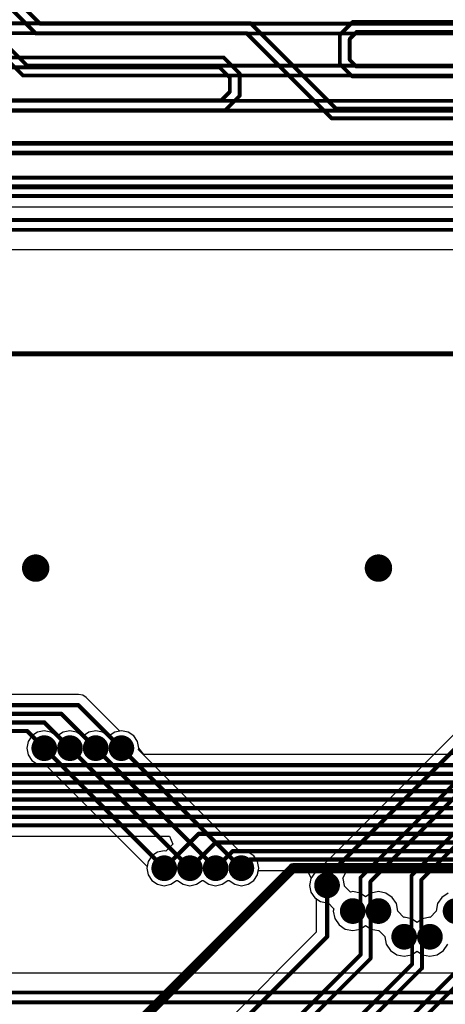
# Model space of a CAD drawing. Header units: millimetres. Extents: x 1.4 to 10.4, y 0 to 10.9.
# Tile 139 of 177: x 6.6 to 7.1, y 4.4 to 5.5. Entities that reach past the tile are written whole.
import ezdxf

# ---------------------------------------------------------------- set-up
doc = ezdxf.new("R2010")
doc.units = ezdxf.units.MM
doc.header["$MEASUREMENT"] = 0
for name, color, linetype in [('BottomLayer', 5, 'Continuous'), ('DrillDrawing', 1, 'Continuous'), ('DrillGuide', 244, 'Continuous'), ('InternalPlane1', 76, 'Continuous'), ('InternalPlane2', 16, 'Continuous'), ('Mechanical2', 216, 'Continuous'), ('MultiLayer', 9, 'Continuous'), ('TopLayer', 1, 'Continuous')]:
    doc.layers.add(name, color=color, linetype=linetype)

msp = doc.modelspace()

# ---------------------------------------------------------------- linework, layer by layer
at = {"layer": 'BottomLayer'}
for p, q in [((5.0755, 5.2468), (7.1638, 5.2468)), ((6.65, 4.7277), (6.1253, 4.7277)), ((6.6549, 4.7268), (6.65, 4.7277)), ((6.659, 4.724), (6.6549, 4.7268)), ((6.698, 4.685), (6.659, 4.724)), ((6.7, 4.6854), (6.698, 4.685)), ((6.7078, 4.6838), (6.7, 4.6854)), ((6.7144, 4.6794), (6.7078, 4.6838)), ((6.7188, 4.6728), (6.7144, 4.6794)), ((6.7204, 4.665), (6.7188, 4.6728)), ((6.7263, 4.6577), (6.7204, 4.665)), ((7.3047, 4.6577), (6.7263, 4.6577)), ((6.3753, 4.5623), (6.7562, 4.5623)), ((6.7562, 4.5623), (6.76, 4.553)), ((6.76, 4.553), (6.752, 4.545)), ((6.7356, 4.5394), (6.7312, 4.5328)), ((6.7422, 4.5438), (6.7356, 4.5394)), ((6.75, 4.5454), (6.7422, 4.5438)), ((6.752, 4.545), (6.75, 4.5454)), ((6.7312, 4.5328), (6.7296, 4.525)), ((6.7296, 4.525), (6.7312, 4.5172)), ((6.7312, 4.5172), (6.7356, 4.5106)), ((6.8544, 4.5106), (6.8588, 4.5172)), ((6.8588, 4.5172), (6.8598, 4.5223)), ((6.8598, 4.5223), (6.9169, 4.5223)), ((6.9169, 4.5223), (6.9216, 4.5134)), ((6.9216, 4.5134), (6.9212, 4.5128)), ((6.9584, 4.5134), (6.9631, 4.5223)), ((6.9588, 4.5128), (6.9584, 4.5134)), ((6.9631, 4.5223), (7.98, 4.5223)), ((6.7356, 4.5106), (6.7422, 4.5062)), ((6.7422, 4.5062), (6.75, 4.5046)), ((6.75, 4.5046), (6.7578, 4.5062)), ((6.7578, 4.5062), (6.7644, 4.5106)), ((6.7644, 4.5106), (6.7656, 4.5106)), ((6.7656, 4.5106), (6.7722, 4.5062)), ((6.7722, 4.5062), (6.78, 4.5046)), ((6.78, 4.5046), (6.7878, 4.5062)), ((6.7878, 4.5062), (6.7944, 4.5106)), ((6.7944, 4.5106), (6.7956, 4.5106)), ((6.7956, 4.5106), (6.8022, 4.5062)), ((6.8022, 4.5062), (6.81, 4.5046)), ((6.81, 4.5046), (6.8178, 4.5062)), ((6.8178, 4.5062), (6.8244, 4.5106)), ((6.8244, 4.5106), (6.8256, 4.5106)), ((6.8256, 4.5106), (6.8322, 4.5062)), ((6.8322, 4.5062), (6.84, 4.5046)), ((6.84, 4.5046), (6.8478, 4.5062)), ((6.8478, 4.5062), (6.8544, 4.5106)), ((6.9212, 4.5128), (6.9196, 4.505)), ((6.9196, 4.505), (6.9212, 4.4972)), ((6.9604, 4.505), (6.9588, 4.5128)), ((6.9602, 4.5042), (6.9604, 4.505)), ((6.9673, 4.4972), (6.9602, 4.5042)), ((6.9212, 4.4972), (6.9256, 4.4906)), ((6.9256, 4.4906), (6.9273, 4.4895)), ((6.97, 4.4977), (6.9673, 4.4972)), ((6.9787, 4.496), (6.97, 4.4977)), ((6.985, 4.4917), (6.9787, 4.496)), ((6.9913, 4.496), (6.985, 4.4917)), ((7, 4.4977), (6.9913, 4.496)), ((7.0087, 4.496), (7, 4.4977)), ((7.016, 4.491), (7.0087, 4.496)), ((7.021, 4.4837), (7.016, 4.491)), ((7.074, 4.491), (7.069, 4.4837)), ((7.0813, 4.496), (7.074, 4.491)), ((6.9273, 4.4895), (6.9273, 4.4503)), ((7.0227, 4.475), (7.021, 4.4837)), ((7.069, 4.4837), (7.0673, 4.475)), ((7.0226, 4.4747), (7.0227, 4.475)), ((7.0297, 4.4676), (7.0226, 4.4747)), ((7.03, 4.4677), (7.0297, 4.4676)), ((7.0387, 4.466), (7.03, 4.4677)), ((7.06, 4.4677), (7.0513, 4.466)), ((7.0603, 4.4676), (7.06, 4.4677)), ((7.0674, 4.4747), (7.0603, 4.4676)), ((7.0673, 4.475), (7.0674, 4.4747)), ((7.045, 4.4617), (7.0387, 4.466)), ((7.0513, 4.466), (7.045, 4.4617)), ((6.9273, 4.4503), (6.671, 4.194))]:
    msp.add_line(p, q, dxfattribs=at)
for points, const_width in [([(5.3838, 5.5105), (6.8508, 5.5105)], 0.0045), ([(6.8508, 5.5105), (6.9503, 5.411)], 0.0045), ([(6.955, 5.497), (6.97, 5.512)], 0.0045), ([(6.97, 5.512), (7.123, 5.512)], 0.0045), ([(5.379, 5.499), (6.846, 5.499)], 0.0045), ([(6.846, 5.499), (6.9455, 5.3995)], 0.0045), ([(6.9665, 5.4922), (6.9748, 5.5005)], 0.0045), ([(6.9748, 5.5005), (7.1182, 5.5005)], 0.0045), ([(6.955, 5.463), (6.955, 5.497)], 0.0045), ([(6.9665, 5.4678), (6.9665, 5.4922)], 0.0045), ([(5.2218, 5.4705), (6.8195, 5.4705)], 0.0045), ([(6.8195, 5.4705), (6.838, 5.452)], 0.0045), ([(6.9665, 5.4678), (6.9743, 5.46)], 0.0045), ([(5.217, 5.459), (6.8147, 5.459)], 0.0045), ([(6.8147, 5.459), (6.8265, 5.4472)], 0.0045), ([(6.955, 5.463), (6.9695, 5.4485)], 0.0045), ([(6.9743, 5.46), (7.1033, 5.46)], 0.0045), ([(6.8265, 5.4305), (6.8265, 5.4472)], 0.0045), ([(6.838, 5.4257), (6.838, 5.452)], 0.0045), ([(6.9695, 5.4485), (7.0985, 5.4485)], 0.0045), ([(6.8165, 5.4205), (6.8265, 5.4305)], 0.0045), ([(6.4725, 5.4205), (6.8165, 5.4205)], 0.0045), ([(6.8213, 5.409), (6.838, 5.4257)], 0.0045), ([(6.4773, 5.409), (6.8213, 5.409)], 0.0045), ([(6.9503, 5.411), (7.098, 5.411)], 0.0045), ([(6.9455, 5.3995), (7.1028, 5.3995)], 0.0045), ([(6.4773, 5.371), (7.209, 5.371)], 0.0045), ([(6.4725, 5.3595), (7.2042, 5.3595)], 0.0045), ([(5.1098, 5.3205), (7.1955, 5.3205)], 0.0045), ([(5.105, 5.309), (7.1907, 5.309)], 0.0045), ([(5.0803, 5.281), (7.178, 5.281)], 0.0045), ([(5.0755, 5.2695), (7.1732, 5.2695)], 0.0045), ([(6.12, 4.715), (6.65, 4.715)], 0.005), ([(6.65, 4.715), (6.7, 4.665)], 0.005), ([(6.1, 4.695), (6.61, 4.695)], 0.005), ([(6.11, 4.705), (6.63, 4.705)], 0.005), ([(6.61, 4.695), (6.64, 4.665)], 0.005), ([(6.63, 4.705), (6.67, 4.665)], 0.005), ([(6.09, 4.685), (6.59, 4.685)], 0.005), ([(6.59, 4.685), (6.61, 4.665)], 0.005), ([(6.3, 4.645), (7.31, 4.645)], 0.005), ([(6.31, 4.635), (7.33, 4.635)], 0.005), ([(6.32, 4.625), (7.35, 4.625)], 0.005), ([(6.33, 4.615), (7.36, 4.615)], 0.005), ([(6.34, 4.605), (7.37, 4.605)], 0.005), ([(6.35, 4.595), (7.38, 4.595)], 0.005), ([(6.36, 4.585), (7.6, 4.585)], 0.005), ([(6.37, 4.575), (7.61, 4.575)], 0.005), ([(6.75, 4.525), (6.79, 4.565)], 0.005), ([(6.79, 4.565), (7.94, 4.565)], 0.005), ([(6.78, 4.525), (6.81, 4.555)], 0.005), ([(6.81, 4.555), (7.95, 4.555)], 0.005), ([(6.81, 4.525), (6.83, 4.545)], 0.005), ([(6.83, 4.545), (7.96, 4.545)], 0.005), ([(6.84, 4.525), (6.85, 4.535)], 0.005), ([(6.85, 4.535), (7.98, 4.535)], 0.005), ([(6.94, 4.445), (6.94, 4.505)], 0.005), ([(6.97, 4.475), (6.9793, 4.4657)], 0.0045), ([(6.9793, 4.4242), (6.9793, 4.4657)], 0.0045), ([(6.9908, 4.4657), (7, 4.475)], 0.0045), ([(6.9908, 4.4195), (6.9908, 4.4657)], 0.0045), ([(6.68, 4.185), (6.94, 4.445)], 0.005), ([(7.03, 4.445), (7.0393, 4.4357)], 0.0045), ([(7.0507, 4.4357), (7.06, 4.445)], 0.0045), ([(7.0393, 4.413), (7.0393, 4.4357)], 0.0045), ([(7.0507, 4.4082), (7.0507, 4.4357)], 0.0045), ([(6.719, 4.164), (6.9793, 4.4242)], 0.0045), ([(6.7305, 4.1592), (6.9908, 4.4195)], 0.0045), ([(6.7795, 4.1532), (7.0393, 4.413)], 0.0045), ([(6.791, 4.1485), (7.0507, 4.4082)], 0.0045), ([(6.8395, 4.1532), (7.0992, 4.413)], 0.0045), ([(6.851, 4.1485), (7.1108, 4.4082)], 0.0045)]:
    msp.add_lwpolyline(points, dxfattribs=dict(at, const_width=const_width))
for points, const_width in [([(6.8496, 5.5105, 1), (6.8519, 5.5105, 1)], 0.00225), ([(6.8496, 5.5105, 1), (6.8519, 5.5105, 1)], 0.00225), ([(6.9689, 5.512, 1), (6.9711, 5.512, 1)], 0.00225), ([(6.9689, 5.512, 1), (6.9711, 5.512, 1)], 0.00225), ([(6.8449, 5.499, 1), (6.8471, 5.499, 1)], 0.00225), ([(6.8449, 5.499, 1), (6.8471, 5.499, 1)], 0.00225), ([(6.9736, 5.5005, 1), (6.9759, 5.5005, 1)], 0.00225), ([(6.9736, 5.5005, 1), (6.9759, 5.5005, 1)], 0.00225), ([(6.9539, 5.497, 1), (6.9561, 5.497, 1)], 0.00225), ([(6.9539, 5.497, 1), (6.9561, 5.497, 1)], 0.00225), ([(6.9654, 5.4922, 1), (6.9676, 5.4922, 1)], 0.00225), ([(6.9654, 5.4922, 1), (6.9676, 5.4922, 1)], 0.00225), ([(6.8184, 5.4705, 1), (6.8206, 5.4705, 1)], 0.00225), ([(6.8184, 5.4705, 1), (6.8206, 5.4705, 1)], 0.00225), ([(6.9654, 5.4678, 1), (6.9676, 5.4678, 1)], 0.00225), ([(6.9654, 5.4678, 1), (6.9676, 5.4678, 1)], 0.00225), ([(6.8136, 5.459, 1), (6.8159, 5.459, 1)], 0.00225), ([(6.8136, 5.459, 1), (6.8159, 5.459, 1)], 0.00225), ([(6.9539, 5.463, 1), (6.9561, 5.463, 1)], 0.00225), ([(6.9539, 5.463, 1), (6.9561, 5.463, 1)], 0.00225), ([(6.9731, 5.46, 1), (6.9754, 5.46, 1)], 0.00225), ([(6.9731, 5.46, 1), (6.9754, 5.46, 1)], 0.00225), ([(6.8254, 5.4472, 1), (6.8276, 5.4472, 1)], 0.00225), ([(6.8254, 5.4472, 1), (6.8276, 5.4472, 1)], 0.00225), ([(6.8369, 5.452, 1), (6.8391, 5.452, 1)], 0.00225), ([(6.8369, 5.452, 1), (6.8391, 5.452, 1)], 0.00225), ([(6.9684, 5.4485, 1), (6.9706, 5.4485, 1)], 0.00225), ([(6.9684, 5.4485, 1), (6.9706, 5.4485, 1)], 0.00225), ([(6.8254, 5.4305, 1), (6.8276, 5.4305, 1)], 0.00225), ([(6.8254, 5.4305, 1), (6.8276, 5.4305, 1)], 0.00225), ([(6.8154, 5.4205, 1), (6.8176, 5.4205, 1)], 0.00225), ([(6.8154, 5.4205, 1), (6.8176, 5.4205, 1)], 0.00225), ([(6.8369, 5.4257, 1), (6.8391, 5.4257, 1)], 0.00225), ([(6.8369, 5.4257, 1), (6.8391, 5.4257, 1)], 0.00225), ([(6.8201, 5.409, 1), (6.8224, 5.409, 1)], 0.00225), ([(6.8201, 5.409, 1), (6.8224, 5.409, 1)], 0.00225), ([(6.9491, 5.411, 1), (6.9514, 5.411, 1)], 0.00225), ([(6.9491, 5.411, 1), (6.9514, 5.411, 1)], 0.00225), ([(6.9444, 5.3995, 1), (6.9466, 5.3995, 1)], 0.00225), ([(6.9444, 5.3995, 1), (6.9466, 5.3995, 1)], 0.00225), ([(6.594, 4.875, 1), (6.606, 4.875, 1)], 0.012), ([(6.994, 4.875, 1), (7.006, 4.875, 1)], 0.012), ([(6.6487, 4.715, 1), (6.6513, 4.715, 1)], 0.0025), ([(6.6487, 4.715, 1), (6.6513, 4.715, 1)], 0.0025), ([(6.6087, 4.695, 1), (6.6113, 4.695, 1)], 0.0025), ([(6.6087, 4.695, 1), (6.6113, 4.695, 1)], 0.0025), ([(6.6288, 4.705, 1), (6.6312, 4.705, 1)], 0.0025), ([(6.6288, 4.705, 1), (6.6312, 4.705, 1)], 0.0025), ([(6.5888, 4.685, 1), (6.5912, 4.685, 1)], 0.0025), ([(6.5888, 4.685, 1), (6.5912, 4.685, 1)], 0.0025), ([(6.605, 4.665, 1), (6.615, 4.665, 1)], 0.01), ([(6.635, 4.665, 1), (6.645, 4.665, 1)], 0.01), ([(6.665, 4.665, 1), (6.675, 4.665, 1)], 0.01), ([(6.695, 4.665, 1), (6.705, 4.665, 1)], 0.01), ([(6.6087, 4.665, 1), (6.6113, 4.665, 1)], 0.0025), ([(6.6387, 4.665, 1), (6.6413, 4.665, 1)], 0.0025), ([(6.6688, 4.665, 1), (6.6712, 4.665, 1)], 0.0025), ([(6.6988, 4.665, 1), (6.7012, 4.665, 1)], 0.0025), ([(6.7888, 4.565, 1), (6.7912, 4.565, 1)], 0.0025), ([(6.7888, 4.565, 1), (6.7912, 4.565, 1)], 0.0025), ([(6.8087, 4.555, 1), (6.8113, 4.555, 1)], 0.0025), ([(6.8087, 4.555, 1), (6.8113, 4.555, 1)], 0.0025), ([(6.8288, 4.545, 1), (6.8312, 4.545, 1)], 0.0025), ([(6.8288, 4.545, 1), (6.8312, 4.545, 1)], 0.0025), ([(6.8487, 4.535, 1), (6.8513, 4.535, 1)], 0.0025), ([(6.8487, 4.535, 1), (6.8513, 4.535, 1)], 0.0025), ([(6.745, 4.525, 1), (6.755, 4.525, 1)], 0.01), ([(6.7488, 4.525, 1), (6.7512, 4.525, 1)], 0.0025), ([(6.775, 4.525, 1), (6.785, 4.525, 1)], 0.01), ([(6.7787, 4.525, 1), (6.7812, 4.525, 1)], 0.0025), ([(6.805, 4.525, 1), (6.815, 4.525, 1)], 0.01), ([(6.8087, 4.525, 1), (6.8113, 4.525, 1)], 0.0025), ([(6.835, 4.525, 1), (6.845, 4.525, 1)], 0.01), ([(6.8388, 4.525, 1), (6.8412, 4.525, 1)], 0.0025), ([(6.935, 4.505, 1), (6.945, 4.505, 1)], 0.01), ([(6.9387, 4.505, 1), (6.9413, 4.505, 1)], 0.0025), ([(6.965, 4.475, 1), (6.975, 4.475, 1)], 0.01), ([(6.995, 4.475, 1), (7.005, 4.475, 1)], 0.01), ([(6.9689, 4.475, 1), (6.9711, 4.475, 1)], 0.00225), ([(6.9781, 4.4657, 1), (6.9804, 4.4657, 1)], 0.00225), ([(6.9781, 4.4657, 1), (6.9804, 4.4657, 1)], 0.00225), ([(6.9896, 4.4657, 1), (6.9919, 4.4657, 1)], 0.00225), ([(6.9896, 4.4657, 1), (6.9919, 4.4657, 1)], 0.00225), ([(6.9989, 4.475, 1), (7.0011, 4.475, 1)], 0.00225), ([(6.9387, 4.445, 1), (6.9413, 4.445, 1)], 0.0025), ([(6.9387, 4.445, 1), (6.9413, 4.445, 1)], 0.0025), ([(7.025, 4.445, 1), (7.035, 4.445, 1)], 0.01), ([(7.0289, 4.445, 1), (7.0311, 4.445, 1)], 0.00225), ([(7.055, 4.445, 1), (7.065, 4.445, 1)], 0.01), ([(7.0589, 4.445, 1), (7.0611, 4.445, 1)], 0.00225), ([(7.0381, 4.4357, 1), (7.0404, 4.4357, 1)], 0.00225), ([(7.0381, 4.4357, 1), (7.0404, 4.4357, 1)], 0.00225), ([(7.0496, 4.4357, 1), (7.0519, 4.4357, 1)], 0.00225), ([(7.0496, 4.4357, 1), (7.0519, 4.4357, 1)], 0.00225), ([(6.9781, 4.4242, 1), (6.9804, 4.4242, 1)], 0.00225), ([(6.9781, 4.4242, 1), (6.9804, 4.4242, 1)], 0.00225), ([(6.9896, 4.4195, 1), (6.9919, 4.4195, 1)], 0.00225), ([(6.9896, 4.4195, 1), (6.9919, 4.4195, 1)], 0.00225), ([(7.0381, 4.413, 1), (7.0404, 4.413, 1)], 0.00225), ([(7.0381, 4.413, 1), (7.0404, 4.413, 1)], 0.00225), ([(7.0496, 4.4082, 1), (7.0519, 4.4082, 1)], 0.00225), ([(7.0496, 4.4082, 1), (7.0519, 4.4082, 1)], 0.00225)]:
    msp.add_lwpolyline(points, format="xyb", close=True, dxfattribs=dict(at, const_width=const_width))
at = {"layer": 'DrillDrawing'}
for points, const_width in [([(6.597, 4.875, 1), (6.603, 4.875, 1)], 0.006), ([(6.997, 4.875, 1), (7.003, 4.875, 1)], 0.006), ([(6.6075, 4.665, 1), (6.6125, 4.665, 1)], 0.005), ([(6.6375, 4.665, 1), (6.6425, 4.665, 1)], 0.005), ([(6.6675, 4.665, 1), (6.6725, 4.665, 1)], 0.005), ([(6.6975, 4.665, 1), (6.7025, 4.665, 1)], 0.005), ([(6.7475, 4.525, 1), (6.7525, 4.525, 1)], 0.005), ([(6.7775, 4.525, 1), (6.7825, 4.525, 1)], 0.005), ([(6.8075, 4.525, 1), (6.8125, 4.525, 1)], 0.005), ([(6.8375, 4.525, 1), (6.8425, 4.525, 1)], 0.005), ([(6.9375, 4.505, 1), (6.9425, 4.505, 1)], 0.005), ([(6.9675, 4.475, 1), (6.9725, 4.475, 1)], 0.005), ([(6.9975, 4.475, 1), (7.0025, 4.475, 1)], 0.005), ([(7.0275, 4.445, 1), (7.0325, 4.445, 1)], 0.005), ([(7.0575, 4.445, 1), (7.0625, 4.445, 1)], 0.005)]:
    msp.add_lwpolyline(points, format="xyb", close=True, dxfattribs=dict(at, const_width=const_width))
at = {"layer": 'DrillGuide'}
for points, const_width in [([(6.597, 4.875, 1), (6.603, 4.875, 1)], 0.006), ([(6.997, 4.875, 1), (7.003, 4.875, 1)], 0.006), ([(6.6075, 4.665, 1), (6.6125, 4.665, 1)], 0.005), ([(6.6375, 4.665, 1), (6.6425, 4.665, 1)], 0.005), ([(6.6675, 4.665, 1), (6.6725, 4.665, 1)], 0.005), ([(6.6975, 4.665, 1), (6.7025, 4.665, 1)], 0.005), ([(6.7475, 4.525, 1), (6.7525, 4.525, 1)], 0.005), ([(6.7775, 4.525, 1), (6.7825, 4.525, 1)], 0.005), ([(6.8075, 4.525, 1), (6.8125, 4.525, 1)], 0.005), ([(6.8375, 4.525, 1), (6.8425, 4.525, 1)], 0.005), ([(6.9375, 4.505, 1), (6.9425, 4.505, 1)], 0.005), ([(6.9675, 4.475, 1), (6.9725, 4.475, 1)], 0.005), ([(6.9975, 4.475, 1), (7.0025, 4.475, 1)], 0.005), ([(7.0275, 4.445, 1), (7.0325, 4.445, 1)], 0.005), ([(7.0575, 4.445, 1), (7.0625, 4.445, 1)], 0.005)]:
    msp.add_lwpolyline(points, format="xyb", close=True, dxfattribs=dict(at, const_width=const_width))
at = {"layer": 'InternalPlane1', "const_width": 0.015}
for points in [[(6.6025, 4.665, 1), (6.6175, 4.665, 1)], [(6.6325, 4.665, 1), (6.6475, 4.665, 1)], [(6.6625, 4.665, 1), (6.6775, 4.665, 1)], [(6.6925, 4.665, 1), (6.7075, 4.665, 1)], [(6.7425, 4.525, 1), (6.7575, 4.525, 1)], [(6.7725, 4.525, 1), (6.7875, 4.525, 1)], [(6.8025, 4.525, 1), (6.8175, 4.525, 1)], [(6.8325, 4.525, 1), (6.8475, 4.525, 1)], [(6.9325, 4.505, 1), (6.9475, 4.505, 1)], [(6.9625, 4.475, 1), (6.9775, 4.475, 1)], [(6.9925, 4.475, 1), (7.0075, 4.475, 1)], [(7.0825, 4.475, 1), (7.0975, 4.475, 1)], [(7.0225, 4.445, 1), (7.0375, 4.445, 1)], [(7.0525, 4.445, 1), (7.0675, 4.445, 1)]]:
    msp.add_lwpolyline(points, format="xyb", close=True, dxfattribs=at)
at = {"layer": 'InternalPlane2'}
for p, q in [((6.8964, 4.5286), (6.7079, 4.3401)), ((6.898, 4.5297), (6.8964, 4.5286)), ((6.9, 4.5301), (6.898, 4.5297)), ((7.5779, 4.5301), (6.9, 4.5301)), ((6.7136, 4.3314), (6.9021, 4.5199)), ((6.9021, 4.5199), (7.58, 4.5199))]:
    msp.add_line(p, q, dxfattribs=at)
for points, const_width in [([(6.592, 4.875, 1), (6.608, 4.875, 1)], 0.016), ([(6.992, 4.875, 1), (7.008, 4.875, 1)], 0.016), ([(6.6025, 4.665, 1), (6.6175, 4.665, 1)], 0.015), ([(6.6325, 4.665, 1), (6.6475, 4.665, 1)], 0.015), ([(6.6625, 4.665, 1), (6.6775, 4.665, 1)], 0.015), ([(6.6925, 4.665, 1), (6.7075, 4.665, 1)], 0.015), ([(6.7425, 4.525, 1), (6.7575, 4.525, 1)], 0.015), ([(6.7725, 4.525, 1), (6.7875, 4.525, 1)], 0.015), ([(6.8025, 4.525, 1), (6.8175, 4.525, 1)], 0.015), ([(6.8325, 4.525, 1), (6.8475, 4.525, 1)], 0.015), ([(6.8975, 4.525, 1), (6.9025, 4.525, 1)], 0.005), ([(6.8975, 4.525, 1), (6.9025, 4.525, 1)], 0.005), ([(6.9325, 4.505, 1), (6.9475, 4.505, 1)], 0.015), ([(6.9625, 4.475, 1), (6.9775, 4.475, 1)], 0.015), ([(6.9925, 4.475, 1), (7.0075, 4.475, 1)], 0.015), ([(7.0825, 4.475, 1), (7.0975, 4.475, 1)], 0.015), ([(7.0225, 4.445, 1), (7.0375, 4.445, 1)], 0.015), ([(7.0525, 4.445, 1), (7.0675, 4.445, 1)], 0.015)]:
    msp.add_lwpolyline(points, format="xyb", close=True, dxfattribs=dict(at, const_width=const_width))
at = {"layer": 'InternalPlane2', "const_width": 0.01}
for points in [[(6.71, 4.335), (6.9, 4.525)], [(6.9, 4.525), (7.58, 4.525)]]:
    msp.add_lwpolyline(points, dxfattribs=at)
at = {"layer": 'Mechanical2', "const_width": 0.006}
msp.add_lwpolyline([(6, 5.125), (10, 5.125)], dxfattribs=at)
at = {"layer": 'MultiLayer'}
for points, const_width in [([(6.594, 4.875, 1), (6.606, 4.875, 1)], 0.012), ([(6.994, 4.875, 1), (7.006, 4.875, 1)], 0.012), ([(6.605, 4.665, 1), (6.615, 4.665, 1)], 0.01), ([(6.635, 4.665, 1), (6.645, 4.665, 1)], 0.01), ([(6.665, 4.665, 1), (6.675, 4.665, 1)], 0.01), ([(6.695, 4.665, 1), (6.705, 4.665, 1)], 0.01), ([(6.745, 4.525, 1), (6.755, 4.525, 1)], 0.01), ([(6.775, 4.525, 1), (6.785, 4.525, 1)], 0.01), ([(6.805, 4.525, 1), (6.815, 4.525, 1)], 0.01), ([(6.835, 4.525, 1), (6.845, 4.525, 1)], 0.01), ([(6.935, 4.505, 1), (6.945, 4.505, 1)], 0.01), ([(6.965, 4.475, 1), (6.975, 4.475, 1)], 0.01), ([(6.995, 4.475, 1), (7.005, 4.475, 1)], 0.01), ([(7.025, 4.445, 1), (7.035, 4.445, 1)], 0.01), ([(7.055, 4.445, 1), (7.065, 4.445, 1)], 0.01)]:
    msp.add_lwpolyline(points, format="xyb", close=True, dxfattribs=dict(at, const_width=const_width))
at = {"layer": 'TopLayer'}
for p, q in [((5.8162, 5.2963), (7.2486, 5.2963)), ((7.1273, 4.7203), (6.931, 4.524)), ((6.5956, 4.6794), (6.5912, 4.6728)), ((6.6022, 4.6838), (6.5956, 4.6794)), ((6.61, 4.6854), (6.6022, 4.6838)), ((6.6178, 4.6838), (6.61, 4.6854)), ((6.6244, 4.6794), (6.6178, 4.6838)), ((6.6256, 4.6794), (6.6244, 4.6794)), ((6.6322, 4.6838), (6.6256, 4.6794)), ((6.64, 4.6854), (6.6322, 4.6838)), ((6.6478, 4.6838), (6.64, 4.6854)), ((6.6544, 4.6794), (6.6478, 4.6838)), ((6.6556, 4.6794), (6.6544, 4.6794)), ((6.6622, 4.6838), (6.6556, 4.6794)), ((6.67, 4.6854), (6.6622, 4.6838)), ((6.6778, 4.6838), (6.67, 4.6854)), ((6.6844, 4.6794), (6.6778, 4.6838)), ((6.6856, 4.6794), (6.6844, 4.6794)), ((6.6922, 4.6838), (6.6856, 4.6794)), ((6.7, 4.6854), (6.6922, 4.6838)), ((6.7078, 4.6838), (6.7, 4.6854)), ((6.7144, 4.6794), (6.7078, 4.6838)), ((6.7188, 4.6728), (6.7144, 4.6794)), ((6.5912, 4.6728), (6.5896, 4.665)), ((6.5896, 4.665), (6.5912, 4.6572)), ((6.7204, 4.665), (6.7188, 4.6728)), ((6.72, 4.663), (6.7204, 4.665)), ((6.838, 4.545), (6.72, 4.663)), ((6.5912, 4.6572), (6.5956, 4.6506)), ((6.5956, 4.6506), (6.6022, 4.6462)), ((6.6022, 4.6462), (6.61, 4.6446)), ((6.61, 4.6446), (6.612, 4.645)), ((6.612, 4.645), (6.73, 4.527)), ((6.84, 4.5454), (6.838, 4.545)), ((6.8478, 4.5438), (6.84, 4.5454)), ((6.8544, 4.5394), (6.8478, 4.5438)), ((6.8588, 4.5328), (6.8544, 4.5394)), ((6.73, 4.527), (6.7296, 4.525)), ((6.7296, 4.525), (6.7312, 4.5172)), ((6.8604, 4.525), (6.8588, 4.5328)), ((6.8588, 4.5172), (6.8604, 4.525)), ((6.7312, 4.5172), (6.7356, 4.5106)), ((6.8544, 4.5106), (6.8588, 4.5172)), ((6.9256, 4.5194), (6.9212, 4.5128)), ((6.9298, 4.5222), (6.9256, 4.5194)), ((6.931, 4.524), (6.9298, 4.5222)), ((6.7356, 4.5106), (6.7422, 4.5062)), ((6.7422, 4.5062), (6.75, 4.5046)), ((6.75, 4.5046), (6.7578, 4.5062)), ((6.7578, 4.5062), (6.7644, 4.5106)), ((6.7644, 4.5106), (6.7656, 4.5106)), ((6.7656, 4.5106), (6.7722, 4.5062)), ((6.7722, 4.5062), (6.78, 4.5046)), ((6.78, 4.5046), (6.7878, 4.5062)), ((6.7878, 4.5062), (6.7944, 4.5106)), ((6.7944, 4.5106), (6.7956, 4.5106)), ((6.7956, 4.5106), (6.8022, 4.5062)), ((6.8022, 4.5062), (6.81, 4.5046)), ((6.81, 4.5046), (6.8178, 4.5062)), ((6.8178, 4.5062), (6.8244, 4.5106)), ((6.8244, 4.5106), (6.8256, 4.5106)), ((6.8256, 4.5106), (6.8322, 4.5062)), ((6.8322, 4.5062), (6.84, 4.5046)), ((6.84, 4.5046), (6.8478, 4.5062)), ((6.8478, 4.5062), (6.8544, 4.5106)), ((6.9212, 4.5128), (6.9196, 4.505)), ((6.9196, 4.505), (6.9212, 4.4972)), ((6.9212, 4.4972), (6.9256, 4.4906)), ((6.9256, 4.4906), (6.9322, 4.4862)), ((6.9322, 4.4862), (6.94, 4.4846)), ((6.94, 4.4846), (6.9408, 4.4848)), ((6.9408, 4.4848), (6.9478, 4.4777)), ((6.9478, 4.4777), (6.9473, 4.475)), ((6.9473, 4.475), (6.949, 4.4663)), ((6.949, 4.4663), (6.954, 4.459)), ((6.954, 4.459), (6.9613, 4.454)), ((6.9787, 4.454), (6.985, 4.4583)), ((6.985, 4.4583), (6.9913, 4.454)), ((6.9613, 4.454), (6.97, 4.4523)), ((6.97, 4.4523), (6.9787, 4.454)), ((6.9913, 4.454), (7, 4.4523)), ((7, 4.4523), (7.0003, 4.4524)), ((7.0003, 4.4524), (7.0074, 4.4453)), ((7.0074, 4.4453), (7.0073, 4.445)), ((7.0073, 4.445), (7.009, 4.4363)), ((7.009, 4.4363), (7.014, 4.429)), ((7.076, 4.429), (7.081, 4.4363)), ((7.014, 4.429), (7.0213, 4.424)), ((7.0213, 4.424), (7.03, 4.4223)), ((7.03, 4.4223), (7.0387, 4.424)), ((7.0387, 4.424), (7.045, 4.4283)), ((7.045, 4.4283), (7.0513, 4.424)), ((7.0513, 4.424), (7.06, 4.4223)), ((7.06, 4.4223), (7.0687, 4.424)), ((7.0687, 4.424), (7.076, 4.429)), ((7.9426, 4.4027), (6.5344, 4.4027))]:
    msp.add_line(p, q, dxfattribs=at)
for points, const_width in [([(6.5065, 5.6085), (6.605, 5.51)], 0.0045), ([(6.5017, 5.597), (6.6002, 5.4985)], 0.0045), ([(6.4895, 5.5615), (6.59, 5.461)], 0.0045), ([(6.4847, 5.55), (6.5852, 5.4495)], 0.0045), ([(6.605, 5.51), (7.4075, 5.51)], 0.0045), ([(6.6002, 5.4985), (7.4027, 5.4985)], 0.0045), ([(6.59, 5.461), (7.3845, 5.461)], 0.0045), ([(6.5852, 5.4495), (7.3797, 5.4495)], 0.0045), ([(5.8613, 5.42), (7.3645, 5.42)], 0.0045), ([(5.8565, 5.4085), (7.3597, 5.4085)], 0.0045), ([(5.845, 5.37), (7.3395, 5.37)], 0.0045), ([(5.8402, 5.3585), (7.3347, 5.3585)], 0.0045), ([(5.821, 5.3305), (7.2628, 5.3305)], 0.0045), ([(5.8162, 5.319), (7.258, 5.319)], 0.0045), ([(6.94, 4.515), (7.14, 4.715)], 0.005), ([(6.979, 4.514), (7.1755, 4.7105)], 0.0045), ([(7.0385, 4.5162), (7.2383, 4.716)], 0.0045), ([(7.05, 4.5114), (7.2498, 4.7112)], 0.0045), ([(6.9905, 4.5092), (7.187, 4.7057)], 0.0045), ([(6.61, 4.665), (6.75, 4.525)], 0.005), ([(6.64, 4.665), (6.78, 4.525)], 0.005), ([(6.67, 4.665), (6.81, 4.525)], 0.005), ([(6.7, 4.665), (6.84, 4.525)], 0.005), ([(6.94, 4.505), (6.94, 4.515)], 0.005), ([(6.979, 4.484), (6.979, 4.514)], 0.0045), ([(7.0385, 4.4535), (7.0385, 4.5162)], 0.0045), ([(7.05, 4.455), (7.05, 4.5114)], 0.0045), ([(6.9905, 4.4845), (6.9905, 4.5092)], 0.0045), ([(6.97, 4.475), (6.979, 4.484)], 0.0045), ([(6.9905, 4.4845), (7, 4.475)], 0.0045), ([(7.05, 4.455), (7.06, 4.445)], 0.0045), ([(7.03, 4.445), (7.0385, 4.4535)], 0.0045), ([(6.525, 4.38), (7.952, 4.38)], 0.0045), ([(6.5202, 4.3685), (7.9568, 4.3685)], 0.0045)]:
    msp.add_lwpolyline(points, dxfattribs=dict(at, const_width=const_width))
for points, const_width in [([(6.6039, 5.51, 1), (6.6061, 5.51, 1)], 0.00225), ([(6.6039, 5.51, 1), (6.6061, 5.51, 1)], 0.00225), ([(6.5991, 5.4985, 1), (6.6014, 5.4985, 1)], 0.00225), ([(6.5991, 5.4985, 1), (6.6014, 5.4985, 1)], 0.00225), ([(6.5889, 5.461, 1), (6.5911, 5.461, 1)], 0.00225), ([(6.5889, 5.461, 1), (6.5911, 5.461, 1)], 0.00225), ([(6.5841, 5.4495, 1), (6.5864, 5.4495, 1)], 0.00225), ([(6.5841, 5.4495, 1), (6.5864, 5.4495, 1)], 0.00225), ([(6.594, 4.875, 1), (6.606, 4.875, 1)], 0.012), ([(6.994, 4.875, 1), (7.006, 4.875, 1)], 0.012), ([(6.605, 4.665, 1), (6.615, 4.665, 1)], 0.01), ([(6.635, 4.665, 1), (6.645, 4.665, 1)], 0.01), ([(6.665, 4.665, 1), (6.675, 4.665, 1)], 0.01), ([(6.695, 4.665, 1), (6.705, 4.665, 1)], 0.01), ([(6.6087, 4.665, 1), (6.6113, 4.665, 1)], 0.0025), ([(6.6387, 4.665, 1), (6.6413, 4.665, 1)], 0.0025), ([(6.6688, 4.665, 1), (6.6712, 4.665, 1)], 0.0025), ([(6.6988, 4.665, 1), (6.7012, 4.665, 1)], 0.0025), ([(6.745, 4.525, 1), (6.755, 4.525, 1)], 0.01), ([(6.7488, 4.525, 1), (6.7512, 4.525, 1)], 0.0025), ([(6.775, 4.525, 1), (6.785, 4.525, 1)], 0.01), ([(6.7787, 4.525, 1), (6.7812, 4.525, 1)], 0.0025), ([(6.805, 4.525, 1), (6.815, 4.525, 1)], 0.01), ([(6.8087, 4.525, 1), (6.8113, 4.525, 1)], 0.0025), ([(6.835, 4.525, 1), (6.845, 4.525, 1)], 0.01), ([(6.8388, 4.525, 1), (6.8412, 4.525, 1)], 0.0025), ([(6.935, 4.505, 1), (6.945, 4.505, 1)], 0.01), ([(6.9387, 4.515, 1), (6.9413, 4.515, 1)], 0.0025), ([(6.9387, 4.515, 1), (6.9413, 4.515, 1)], 0.0025), ([(6.9779, 4.514, 1), (6.9801, 4.514, 1)], 0.00225), ([(6.9779, 4.514, 1), (6.9801, 4.514, 1)], 0.00225), ([(7.0374, 4.5162, 1), (7.0396, 4.5162, 1)], 0.00225), ([(7.0374, 4.5162, 1), (7.0396, 4.5162, 1)], 0.00225), ([(7.0489, 4.5114, 1), (7.0511, 4.5114, 1)], 0.00225), ([(7.0489, 4.5114, 1), (7.0511, 4.5114, 1)], 0.00225), ([(6.9387, 4.505, 1), (6.9413, 4.505, 1)], 0.0025), ([(6.9894, 4.5092, 1), (6.9916, 4.5092, 1)], 0.00225), ([(6.9894, 4.5092, 1), (6.9916, 4.5092, 1)], 0.00225), ([(6.965, 4.475, 1), (6.975, 4.475, 1)], 0.01), ([(6.9779, 4.484, 1), (6.9801, 4.484, 1)], 0.00225), ([(6.9779, 4.484, 1), (6.9801, 4.484, 1)], 0.00225), ([(6.9894, 4.4845, 1), (6.9916, 4.4845, 1)], 0.00225), ([(6.9894, 4.4845, 1), (6.9916, 4.4845, 1)], 0.00225), ([(6.995, 4.475, 1), (7.005, 4.475, 1)], 0.01), ([(6.9689, 4.475, 1), (6.9711, 4.475, 1)], 0.00225), ([(6.9989, 4.475, 1), (7.0011, 4.475, 1)], 0.00225), ([(7.0489, 4.455, 1), (7.0511, 4.455, 1)], 0.00225), ([(7.0489, 4.455, 1), (7.0511, 4.455, 1)], 0.00225), ([(7.025, 4.445, 1), (7.035, 4.445, 1)], 0.01), ([(7.0289, 4.445, 1), (7.0311, 4.445, 1)], 0.00225), ([(7.0374, 4.4535, 1), (7.0396, 4.4535, 1)], 0.00225), ([(7.0374, 4.4535, 1), (7.0396, 4.4535, 1)], 0.00225), ([(7.055, 4.445, 1), (7.065, 4.445, 1)], 0.01), ([(7.0589, 4.445, 1), (7.0611, 4.445, 1)], 0.00225)]:
    msp.add_lwpolyline(points, format="xyb", close=True, dxfattribs=dict(at, const_width=const_width))

doc.saveas('drawing.dxf')
